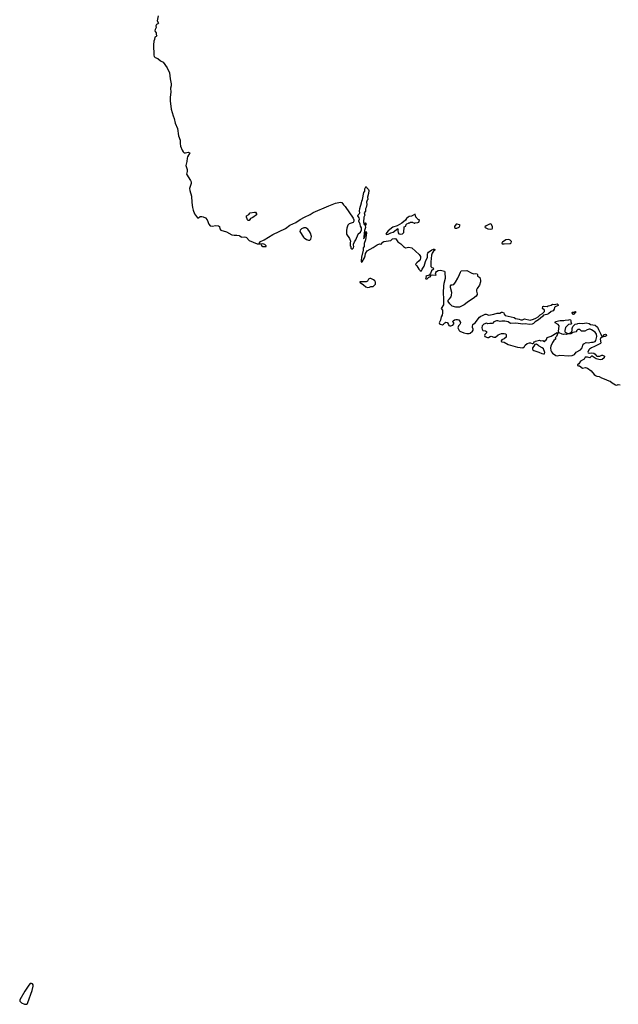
# Model space of a CAD drawing. Extents: x 2494118 to 2687960, y 757339 to 915227.
# Tile 79 of 256: x 2581001 to 2594237, y 774167 to 795952. Entities that reach past the tile are written whole.
import ezdxf

# ---------------------------------------------------------------- set-up
doc = ezdxf.new("R2010")
doc.units = 0

msp = doc.modelspace()

# ---------------------------------------------------------------- linework, layer by layer
at = {"layer": '0CON20XD'}
for points in [[(2584065, 796037), (2584041, 795925), (2584068, 795875), (2584058, 795862), (2584025, 795843), (2584015, 795815), (2584017, 795777), (2583995, 795735), (2583992, 795702), (2583995, 795688), (2584022, 795662), (2584021, 795625), (2584030, 795595), (2584020, 795580), (2583991, 795565), (2583985, 795515), (2583967, 795475), (2583961, 795395), (2583965, 795165), (2583975, 795135), (2583994, 795115), (2584055, 795090), (2584115, 795044), (2584175, 795015), (2584260, 794890), (2584311, 794775), (2584326, 794645), (2584354, 794535), (2584352, 794485), (2584339, 794435), (2584342, 794348), (2584331, 794235), (2584331, 794155), (2584354, 793974), (2584393, 793825), (2584415, 793765), (2584437, 793665), (2584488, 793545), (2584513, 793383), (2584551, 793285), (2584549, 793215), (2584559, 793155), (2584595, 793068), (2584617, 793027), (2584635, 793009), (2584665, 793003), (2584725, 793018), (2584760, 793005), (2584715, 792918), (2584703, 792887), (2584696, 792815), (2584673, 792725), (2584705, 792635), (2584705, 792595), (2584691, 792535), (2584779, 792395), (2584791, 792365), (2584790, 792325), (2584759, 792215), (2584765, 792175), (2584800, 792050), (2584805, 791905), (2584821, 791795), (2584835, 791740), (2584865, 791655), (2584932, 791565), (2584955, 791567), (2584995, 791595), (2585025, 791598), (2585061, 791591), (2585112, 791565), (2585150, 791525), (2585186, 791425), (2585215, 791392), (2585255, 791381), (2585335, 791401), (2585394, 791394), (2585417, 791377), (2585423, 791325), (2585445, 791295), (2585575, 791258), (2585695, 791195), (2585745, 791182), (2585805, 791184), (2585855, 791178), (2585871, 791171), (2585897, 791145), (2585915, 791138), (2585974, 791144), (2586001, 791141), (2586019, 791129), (2586075, 791063), (2586255, 790995), (2586316, 790994), (2586305, 791015), (2586310, 791035), (2586407, 791083), (2586600, 791200), (2586875, 791335), (2586972, 791405), (2587105, 791465), (2587201, 791529), (2587295, 791581), (2587425, 791641), (2587493, 791687), (2587835, 791833), (2587985, 791889), (2588096, 791916), (2588121, 791905), (2588162, 791852), (2588195, 791820), (2588375, 791563), (2588392, 791525), (2588388, 791492), (2588372, 791468), (2588285, 791435), (2588255, 791405), (2588235, 791340), (2588227, 791285), (2588229, 791205), (2588294, 791114), (2588313, 791055), (2588308, 791015), (2588310, 790945), (2588320, 790935), (2588323, 790893), (2588335, 790880), (2588352, 790878), (2588380, 790905), (2588390, 790935), (2588380, 790965), (2588382, 790985), (2588404, 791036), (2588435, 791083), (2588446, 791116), (2588492, 791218), (2588505, 791232), (2588539, 791251), (2588557, 791305), (2588559, 791345), (2588537, 791385), (2588527, 791427), (2588497, 791495), (2588497, 791505), (2588515, 791535), (2588508, 791565), (2588478, 791615), (2588485, 791635), (2588518, 791662), (2588523, 791675), (2588514, 791715), (2588525, 791774), (2588562, 791898), (2588568, 791935), (2588584, 791975), (2588614, 792125), (2588629, 792161), (2588635, 792210), (2588655, 792250), (2588665, 792258), (2588675, 792233), (2588715, 792198), (2588720, 792175), (2588713, 792105), (2588692, 792025), (2588696, 791974), (2588682, 791955), (2588670, 791915), (2588678, 791865), (2588665, 791800), (2588651, 791769), (2588644, 791715), (2588620, 791675), (2588630, 791625), (2588614, 791585), (2588603, 791475), (2588615, 791420), (2588625, 791420), (2588630, 791445), (2588645, 791460), (2588655, 791452), (2588659, 791435), (2588643, 791397), (2588646, 791354), (2588628, 791285), (2588608, 791145), (2588610, 791120), (2588603, 791113), (2588615, 791120), (2588625, 791140), (2588656, 791254), (2588665, 791262), (2588670, 791235), (2588645, 791083), (2588620, 791000), (2588615, 790935), (2588599, 790905), (2588599, 790855), (2588562, 790698), (2588554, 790624), (2588555, 790592), (2588565, 790587), (2588575, 790594), (2588626, 790685), (2588638, 790725), (2588649, 790775), (2588681, 790835), (2588817, 790913), (2588907, 790973), (2588955, 790993), (2588985, 790982), (2588995, 790984), (2589032, 791028), (2589055, 791043), (2589211, 791069), (2589245, 791103), (2589295, 791113), (2589315, 791103), (2589360, 791035), (2589425, 790995), (2589485, 790935), (2589535, 790906), (2589605, 790920), (2589675, 790902), (2589837, 790755), (2589861, 790715), (2589861, 790675), (2589854, 790645), (2589836, 790614), (2589785, 790574), (2589757, 790553), (2589756, 790535), (2589779, 790509), (2589825, 790430), (2589855, 790400), (2589875, 790390), (2589885, 790392), (2589902, 790435), (2589943, 790497), (2589974, 790605), (2590016, 790695), (2590019, 790771), (2590025, 790788), (2590043, 790807), (2590115, 790857), (2590150, 790875), (2590167, 790877), (2590177, 790867), (2590178, 790855), (2590152, 790828), (2590124, 790786), (2590109, 790745), (2590092, 790592), (2590090, 790505), (2590095, 790490), (2590112, 790472), (2590143, 790463), (2590150, 790435), (2590105, 790398), (2590084, 790336), (2590055, 790302), (2589985, 790280), (2589988, 790255), (2589976, 790225), (2589985, 790215), (2590011, 790215), (2590045, 790255), (2590075, 790266), (2590101, 790299), (2590120, 790310), (2590200, 790300)], [(2586055, 791507), (2586037, 791525), (2586034, 791545), (2586013, 791585), (2586018, 791615), (2586065, 791638), (2586095, 791675), (2586195, 791696), (2586215, 791692), (2586237, 791655), (2586236, 791634), (2586157, 791573), (2586102, 791555), (2586075, 791512), (2586055, 791507)], [(2589115, 791200), (2589145, 791204), (2589211, 791239), (2589260, 791250), (2589365, 791330), (2589370, 791315), (2589360, 791305), (2589360, 791285), (2589373, 791235), (2589387, 791217), (2589416, 791206), (2589462, 791215), (2589480, 791225), (2589494, 791245), (2589502, 791368), (2589539, 791381), (2589548, 791422), (2589562, 791438), (2589595, 791450), (2589605, 791460), (2589625, 791460), (2589635, 791470), (2589685, 791470), (2589693, 791463), (2589715, 791460), (2589725, 791450), (2589735, 791450), (2589745, 791460), (2589807, 791463), (2589830, 791475), (2589840, 791525), (2589812, 791532), (2589782, 791562), (2589778, 791578), (2589760, 791585), (2589747, 791647), (2589665, 791608), (2589613, 791597), (2589590, 791585), (2589557, 791553), (2589530, 791515), (2589451, 791449), (2589345, 791394), (2589252, 791358), (2589145, 791282), (2589117, 791245), (2589100, 791205), (2589115, 791200)], [(2591415, 791316), (2591445, 791324), (2591458, 791342), (2591454, 791375), (2591427, 791425), (2591406, 791436), (2591312, 791388), (2591288, 791365), (2591291, 791351), (2591352, 791322), (2591415, 791316)], [(2587415, 791072), (2587442, 791098), (2587451, 791155), (2587434, 791225), (2587408, 791268), (2587369, 791319), (2587325, 791349), (2587285, 791349), (2587235, 791324), (2587204, 791295), (2587198, 791265), (2587273, 791143), (2587293, 791123), (2587345, 791091), (2587385, 791073), (2587415, 791072)], [(2590635, 791338), (2590665, 791340), (2590716, 791364), (2590742, 791405), (2590726, 791416), (2590674, 791426), (2590650, 791425), (2590618, 791375), (2590618, 791355), (2590635, 791338)], [(2591675, 790991), (2591715, 790995), (2591845, 791000), (2591867, 791015), (2591873, 791045), (2591845, 791073), (2591815, 791089), (2591748, 791082), (2591675, 791033), (2591663, 791017), (2591666, 790996), (2591675, 790991)], [(2586395, 790930), (2586445, 790931), (2586452, 790935), (2586451, 790945), (2586425, 790975), (2586375, 790989), (2586330, 790985), (2586348, 790955), (2586375, 790935), (2586395, 790930)], [(2590200, 790300), (2590207, 790305), (2590198, 790338), (2590201, 790355), (2590219, 790381), (2590255, 790400), (2590305, 790408), (2590391, 790385), (2590402, 790365), (2590409, 790225), (2590378, 790112), (2590372, 790065), (2590368, 789905), (2590375, 789775), (2590370, 789645), (2590322, 789565), (2590347, 789525), (2590351, 789465), (2590341, 789415), (2590323, 789377), (2590305, 789305), (2590273, 789243), (2590281, 789225), (2590295, 789215), (2590347, 789203), (2590375, 789212), (2590403, 789247), (2590425, 789256), (2590455, 789252), (2590464, 789244), (2590479, 789205), (2590493, 789185), (2590510, 789175), (2590535, 789175), (2590575, 789192), (2590601, 789225), (2590602, 789245), (2590581, 789275), (2590585, 789292), (2590615, 789310), (2590645, 789319), (2590685, 789316), (2590708, 789308), (2590725, 789292), (2590746, 789255), (2590744, 789225), (2590734, 789205), (2590705, 789181), (2590690, 789135), (2590715, 789075), (2590735, 789061), (2590825, 789027), (2590885, 789010), (2590942, 789008), (2590959, 789015), (2591015, 789061), (2591029, 789085), (2591030, 789105), (2591013, 789143), (2591010, 789165), (2591023, 789207), (2591075, 789246), (2591165, 789367), (2591195, 789391), (2591237, 789405), (2591295, 789436), (2591318, 789435), (2591375, 789411), (2591411, 789419), (2591485, 789433), (2591555, 789456), (2591615, 789461), (2591655, 789481), (2591671, 789481), (2591708, 789465), (2591717, 789435), (2591738, 789408), (2591935, 789362), (2591965, 789342), (2592005, 789330), (2592045, 789326), (2592085, 789314), (2592116, 789314), (2592165, 789330), (2592285, 789304), (2592362, 789325), (2592415, 789350), (2592465, 789381), (2592508, 789422), (2592558, 789452), (2592605, 789492), (2592607, 789527), (2592560, 789565), (2592572, 789605), (2592590, 789615), (2592662, 789608), (2592685, 789622), (2592695, 789620), (2592752, 789638), (2592785, 789658), (2592825, 789652), (2592885, 789662), (2592910, 789645), (2592908, 789625), (2592841, 789599), (2592828, 789585), (2592818, 789548), (2592799, 789511), (2592750, 789495), (2592692, 789445), (2592655, 789430), (2592580, 789415), (2592559, 789385), (2592470, 789310), (2592400, 789265), (2592365, 789230), (2592335, 789216), (2592265, 789211), (2592185, 789222), (2592125, 789217), (2591975, 789240), (2591855, 789233), (2591805, 789266), (2591725, 789284), (2591665, 789284), (2591625, 789274), (2591575, 789289), (2591545, 789290), (2591488, 789265), (2591465, 789238), (2591445, 789227), (2591395, 789231), (2591355, 789226), (2591325, 789234), (2591262, 789218), (2591225, 789175), (2591219, 789135), (2591225, 789106), (2591245, 789076), (2591302, 789065), (2591320, 789050), (2591326, 789035), (2591322, 789025), (2591283, 788987), (2591277, 788965), (2591288, 788945), (2591345, 788918), (2591369, 788921), (2591405, 788945), (2591425, 788950), (2591485, 788929), (2591525, 788929), (2591582, 788978), (2591655, 789006), (2591715, 789006), (2591748, 788998), (2591761, 788981), (2591758, 788925), (2591715, 788891), (2591660, 788865), (2591645, 788850), (2591646, 788835), (2591665, 788826), (2591715, 788818), (2591805, 788767), (2592005, 788705), (2592125, 788694), (2592155, 788712), (2592166, 788724), (2592175, 788750), (2592225, 788790), (2592275, 788803), (2592295, 788803), (2592335, 788788), (2592355, 788790), (2592370, 788805), (2592375, 788830), (2592385, 788820), (2592405, 788840), (2592495, 788858), (2592525, 788848), (2592572, 788852), (2592605, 788830), (2592618, 788842), (2592620, 788855), (2592648, 788875), (2592665, 788918), (2592755, 788950), (2592885, 789032), (2592900, 789025), (2592902, 789015), (2592867, 788943), (2592842, 788915), (2592850, 788905), (2592850, 788885), (2592814, 788856), (2592785, 788812), (2592747, 788725), (2592741, 788695), (2592745, 788635), (2592758, 788605), (2592784, 788575), (2592855, 788519), (2592885, 788514), (2592945, 788530), (2593146, 788514), (2593218, 788522), (2593265, 788542), (2593308, 788592), (2593400, 788650), (2593435, 788690), (2593453, 788753), (2593475, 788782), (2593525, 788808), (2593574, 788804), (2593646, 788816), (2593684, 788816), (2593723, 788835), (2593738, 788855), (2593759, 788945), (2593756, 788996), (2593726, 789036), (2593645, 789091), (2593615, 789104), (2593595, 789104), (2593545, 789087), (2593495, 789058), (2593425, 789062), (2593387, 789097), (2593345, 789100), (2593310, 789065), (2593310, 789055), (2593302, 789048), (2593228, 789032), (2593205, 789010), (2593187, 789003), (2593135, 789000), (2593130, 789005), (2593135, 789010), (2593158, 789012), (2593203, 789047), (2593214, 789076), (2593214, 789116), (2593230, 789165), (2593282, 789218), (2593325, 789222), (2593345, 789233), (2593375, 789238), (2593455, 789228), (2593525, 789247), (2593595, 789228), (2593625, 789210), (2593726, 789196), (2593778, 789148), (2593796, 789095), (2593854, 788995), (2593865, 788960), (2593890, 788935), (2593842, 788895), (2593839, 788885), (2593850, 788805), (2593842, 788788), (2593711, 788719), (2593645, 788694), (2593597, 788663), (2593582, 788645), (2593566, 788595), (2593573, 788583), (2593590, 788575), (2593655, 788582), (2593693, 788573), (2593728, 788548), (2593745, 788523), (2593765, 788510), (2593826, 788504), (2593875, 788530), (2593885, 788530), (2593917, 788517), (2593930, 788505), (2593925, 788470), (2593880, 788430), (2593835, 788426), (2593751, 788451), (2593660, 788505), (2593645, 788504), (2593605, 788473), (2593555, 788488), (2593514, 788486), (2593505, 788482), (2593481, 788439), (2593403, 788395), (2593361, 788339), (2593332, 788315), (2593335, 788301), (2593354, 788294), (2593380, 788290), (2593445, 788242), (2593515, 788253), (2593555, 788238), (2593639, 788179), (2593705, 788105), (2593735, 788083), (2593765, 788068), (2593815, 788055), (2593865, 788028), (2593928, 788008), (2594025, 787960), (2594055, 787954), (2594102, 787915), (2594175, 787873), (2594205, 787868), (2594235, 787877), (2594275, 787870)], [(2590645, 789588), (2590566, 789616), (2590510, 789665), (2590478, 789715), (2590472, 789735), (2590475, 789748), (2590507, 789773), (2590542, 789818), (2590552, 789855), (2590553, 789915), (2590524, 790025), (2590525, 790060), (2590545, 790088), (2590565, 790082), (2590598, 790095), (2590635, 790143), (2590688, 790232), (2590727, 790313), (2590745, 790368), (2590765, 790393), (2590887, 790403), (2590995, 790342), (2591045, 790330), (2591075, 790337), (2591115, 790330), (2591127, 790315), (2591127, 790285), (2591132, 790275), (2591178, 790248), (2591193, 790185), (2591193, 790155), (2591170, 790075), (2591116, 790004), (2591103, 789975), (2591101, 789945), (2591117, 789885), (2591113, 789873), (2591092, 789838), (2591025, 789782), (2590946, 789734), (2590898, 789692), (2590826, 789644), (2590725, 789593), (2590645, 789588)], [(2588695, 790028), (2588735, 790032), (2588765, 790045), (2588815, 790051), (2588865, 790103), (2588872, 790125), (2588871, 790145), (2588853, 790175), (2588825, 790199), (2588765, 790222), (2588745, 790223), (2588715, 790209), (2588692, 790168), (2588665, 790153), (2588605, 790149), (2588520, 790155), (2588521, 790145), (2588532, 790135), (2588605, 790085), (2588658, 790038), (2588695, 790028)], [(2593245, 789430), (2593235, 789430), (2593218, 789465), (2593220, 789475), (2593225, 789480), (2593265, 789480), (2593282, 789498), (2593288, 789498), (2593287, 789463), (2593272, 789458), (2593245, 789430)], [(2593025, 788987), (2592995, 788992), (2592931, 789021), (2592916, 789055), (2592926, 789176), (2592908, 789208), (2592840, 789245), (2592838, 789255), (2592852, 789275), (2592955, 789299), (2592985, 789293), (2593033, 789297), (2593065, 789306), (2593142, 789308), (2593155, 789318), (2593179, 789309), (2593188, 789295), (2593188, 789265), (2593200, 789225), (2593185, 789212), (2593135, 789208), (2593070, 789145), (2593052, 789075), (2593053, 789055), (2593065, 789038), (2593120, 789005), (2593105, 788992), (2593095, 788988), (2593045, 788992), (2593025, 788987)], [(2593915, 788933), (2593898, 788945), (2593934, 788986), (2593955, 788994), (2593970, 788985), (2593977, 788965), (2593961, 788949), (2593945, 788939), (2593915, 788933)], [(2592585, 788557), (2592605, 788562), (2592610, 788585), (2592585, 788671), (2592555, 788694), (2592490, 788725), (2592465, 788750), (2592455, 788750), (2592425, 788770), (2592392, 788768), (2592368, 788725), (2592338, 788695), (2592338, 788665), (2592350, 788645), (2592366, 788636), (2592479, 788599), (2592547, 788565), (2592585, 788557)], [(2581135, 774167), (2581155, 774172), (2581171, 774185), (2581182, 774208), (2581275, 774475), (2581300, 774565), (2581300, 774600), (2581285, 774617), (2581265, 774626), (2581235, 774624), (2581205, 774590), (2581115, 774455), (2581001, 774265), (2581005, 774235), (2581042, 774202), (2581105, 774172), (2581135, 774167)]]:
    msp.add_lwpolyline(points, dxfattribs=at)

doc.saveas('drawing.dxf')
